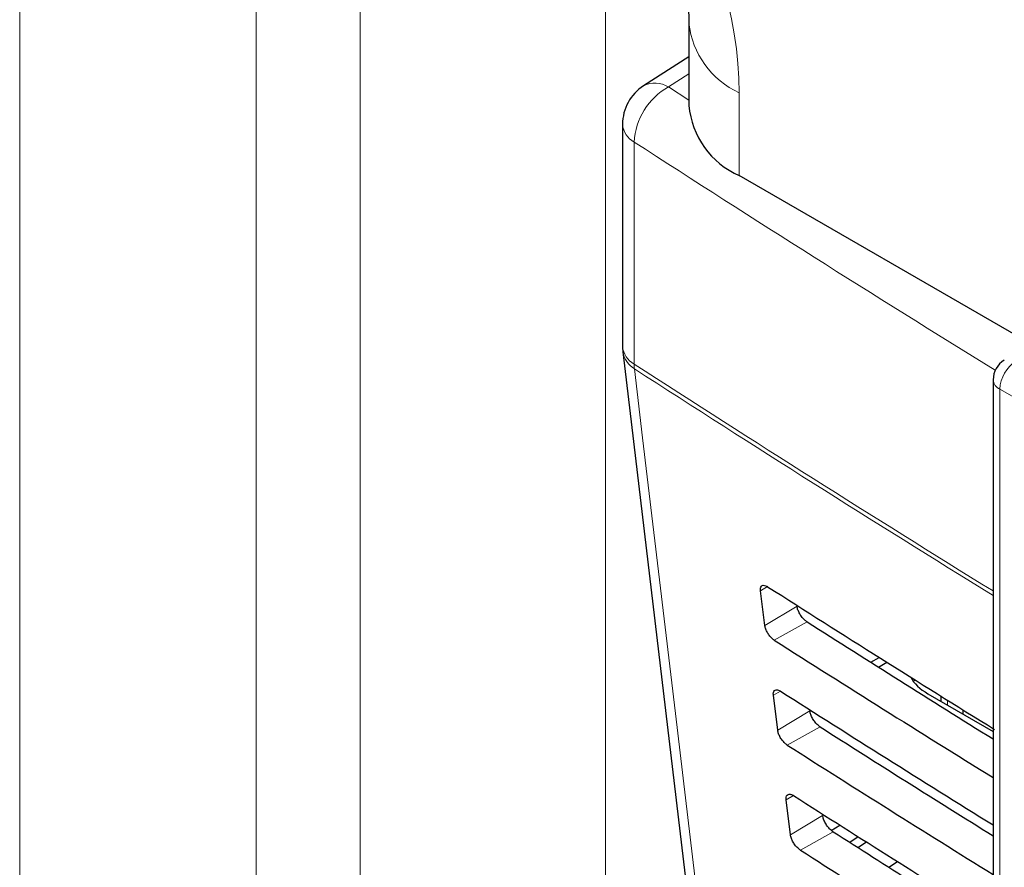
# Paper-space layout 'Blatt4' of a CAD drawing. Header units: millimetres. Extents: x 5 to 418, y 2 to 292.
# Tile 39 of 117: x 113 to 120, y 187 to 193. Entities that reach past the tile are written whole.
import ezdxf

# ---------------------------------------------------------------- set-up
doc = ezdxf.new("R2010")
doc.units = ezdxf.units.MM

psp = doc.layouts.new('Blatt4')

# ---------------------------------------------------------------- linework, layer by layer
at = {"color": 7, "linetype": 'Continuous', "lineweight": 18}
for p, q in [((115.3504, 154.9532), (115.3504, 195.5955)), ((112.8737, 154.5425), (112.8737, 195.2719)), ((114.594, 195.2459), (114.594, 154.5165)), ((117.1356, 194.5809), (117.1356, 154.8868)), ((117.7414, 192.75), (117.5922, 192.6543)), ((117.5922, 192.6543), (117.7414, 192.5578)), ((118.1076, 192.6123), (118.1076, 192.0097)), ((117.3434, 192.254), (117.3434, 190.6391)), ((127.4324, 186.1676), (120.0037, 190.4561)), ((120.0037, 190.4561), (120.0037, 179.0697)), ((118.3132, 189.0199), (118.2632, 188.9901)), ((118.5284, 188.8764), (118.2943, 188.7364)), ((118.6013, 188.7631), (118.3627, 188.6302)), ((118.4077, 188.2599), (118.3564, 188.2292)), ((119.622, 188.1942), (119.622, 188.1586)), ((118.6216, 188.1156), (118.3874, 187.9756)), ((118.6963, 187.9995), (118.4576, 187.8665)), ((118.5022, 187.4998), (118.4495, 187.4684)), ((118.7147, 187.3547), (118.4806, 187.2147)), ((118.7912, 187.2359), (118.5526, 187.1029))]:
    psp.add_line(p, q, dxfattribs=at)
at = {"color": 7, "linetype": 'Continuous', "lineweight": 25}
for p, q in [((117.7414, 193.1225), (117.7414, 192.52)), ((117.7414, 192.8738), (117.4123, 192.6627)), ((117.2589, 192.3821), (117.2589, 190.7672)), ((129.3521, 185.5184), (118.1076, 192.0097)), ((117.2614, 190.7281), (118.3238, 181.7791)), ((119.9549, 190.5242), (119.9549, 179.1377)), ((118.2943, 188.7364), (118.2632, 188.9901)), ((119.0651, 188.469), (119.1266, 188.5045)), ((119.1211, 188.4337), (119.1827, 188.4692)), ((119.3737, 188.3313), (119.3883, 188.3402)), ((118.3874, 187.9756), (118.3564, 188.2292)), ((119.4807, 188.2401), (119.9549, 187.9664)), ((119.5732, 188.2247), (119.5732, 188.1867)), ((119.7349, 188.1239), (119.7349, 188.0934)), ((118.4806, 187.2147), (118.4495, 187.4684)), ((118.7775, 187.2466), (118.8397, 187.285)), ((118.9733, 187.2003), (118.9115, 187.1593)), ((118.9698, 187.1223), (119.0338, 187.162)), ((119.1952, 186.9795), (119.2597, 187.0194))]:
    psp.add_line(p, q, dxfattribs=at)
at = {"color": 7, "linetype": 'Continuous', "lineweight": 18, "flags": 128}
psp.add_lwpolyline([(117.3456, 190.6041), (117.4051, 190.1028), (117.6431, 188.0975), (118.4077, 181.6552)], dxfattribs=at)
at = {"color": 7, "linetype": 'Continuous', "lineweight": 18}
for centre, radius, start, end in [((118.3732, 193.1898), 0.6357, 186.41038, 245.30004), ((117.4951, 192.506), 0.1772, 56.77998, 117.85389), ((117.8314, 192.2282), 0.4886, 119.30617, 176.97381), ((117.4185, 192.3955), 0.1602, 184.8044, 242.06831), ((196.9924, 315.3354), 146.6048, 237.092099, 238.30656), ((117.4185, 190.7806), 0.1602, 184.8044, 242.06831), ((117.434, 190.7551), 0.1749, 188.95214, 239.66299), ((196.9869, 313.7119), 146.5947, 237.092077, 238.299676), ((117.6138, 190.6385), 0.2704, 179.88151, 187.31028), ((196.9869, 313.6735), 146.5906, 237.092074, 238.298696), ((120.2596, 190.4445), 0.2561, 122.60548, 177.39452), ((120.0369, 190.5315), 0.0823, 185.07867, 246.24147)]:
    psp.add_arc(centre, radius, start, end, dxfattribs=at)
at = {"color": 7, "linetype": 'Continuous', "lineweight": 25}
for centre, radius, start, end in [((117.5922, 192.3821), 0.3333, 122.66568, 180), ((118.3577, 192.5756), 0.6187, 185.1618, 246.15834), ((117.5922, 190.7672), 0.3333, 180, 186.76944), ((120.1216, 190.5242), 0.1667, 120.87094, 180)]:
    psp.add_arc(centre, radius, start, end, dxfattribs=at)
at = {"color": 7, "linetype": 'Continuous', "lineweight": 18}
psp.add_ellipse((116.2774, 193.6411), major_axis=(-1.329, 2.1524), ratio=0.584594, start_param=3.89967, end_param=5.45692, dxfattribs=at)
at = {"color": 7, "linetype": 'Continuous', "lineweight": 25}
for centre, major_axis, ratio, start_param, end_param in [((241.998, 256.0605), (166.8622, 2.5676), 0.587275, 3.868493, 3.883113), ((241.4488, 250.5875), (165.682, -2.4613), 0.567125, 3.885601, 3.897695), ((241.4482, 250.5872), (166.0182, -2.4663), 0.567125, 3.885702, 3.899882), ((119.8342, 188.4371), (0.5, -0.0074), 0.567125, 3.439115, 3.935417), ((241.9977, 255.2438), (166.7284, 2.5656), 0.587275, 3.868453, 3.882164), ((241.449, 249.7711), (165.5482, -2.4593), 0.567125, 3.885561, 3.896821), ((241.4484, 249.7708), (165.8844, -2.4643), 0.567125, 3.885662, 3.899014), ((241.9975, 254.4271), (166.5946, 2.5635), 0.587275, 3.868413, 3.881303), ((241.4492, 248.9547), (165.4144, -2.4573), 0.567125, 3.88552, 3.895945), ((241.4486, 248.9544), (165.7506, -2.4623), 0.567125, 3.885622, 3.898143)]:
    psp.add_ellipse(centre, major_axis=major_axis, ratio=ratio, start_param=start_param, end_param=end_param, dxfattribs=at)
for points, knots in [([(116.5612, 195.0986), (116.5853, 195.0841), (116.6546, 195.0424), (116.7858, 194.9449), (116.9501, 194.7955), (117.1166, 194.6123), (117.2758, 194.4017), (117.4193, 194.1723), (117.5402, 193.9346), (117.6339, 193.6998), (117.6983, 193.4795), (117.733, 193.2898), (117.7411, 193.1778), (117.7414, 193.1295), (117.7414, 193.1225)], [0, 0, 0, 0, 0.050295, 0.144286, 0.239781, 0.3368, 0.434538, 0.531988, 0.628225, 0.722647, 0.814856, 0.904729, 0.986212, 1, 1, 1, 1]), ([(118.2632, 188.9901), (118.263, 188.993), (118.262, 189.0033), (118.2649, 189.0177), (118.2749, 189.0285), (118.2904, 189.0304), (118.3046, 189.0252), (118.3128, 189.0202), (118.3143, 189.0193)], [0, 0, 0, 0, 0.085053, 0.301991, 0.519612, 0.736769, 0.952234, 1, 1, 1, 1]), ([(118.6013, 188.7631), (118.5983, 188.7652), (118.5881, 188.7721), (118.5706, 188.789), (118.5515, 188.8147), (118.5369, 188.8428), (118.5303, 188.8636), (118.5288, 188.8741), (118.5284, 188.8764)], [0, 0, 0, 0, 0.0901461, 0.3022678, 0.513764, 0.7257054, 0.9392596, 1, 1, 1, 1]), ([(118.3627, 188.6302), (118.3601, 188.6319), (118.3508, 188.6382), (118.3346, 188.6536), (118.3165, 188.6776), (118.3027, 188.7039), (118.2962, 188.7238), (118.2946, 188.734), (118.2943, 188.7364)], [0, 0, 0, 0, 0.081983, 0.294147, 0.505651, 0.717552, 0.931033, 1, 1, 1, 1]), ([(118.3564, 188.2292), (118.3561, 188.2323), (118.3552, 188.243), (118.3582, 188.2578), (118.3686, 188.2687), (118.3845, 188.2705), (118.3991, 188.2652), (118.4074, 188.2601), (118.4088, 188.2592)], [0, 0, 0, 0, 0.088537, 0.305494, 0.523121, 0.740262, 0.955696, 1, 1, 1, 1]), ([(118.6963, 187.9995), (118.6931, 188.0017), (118.6825, 188.0089), (118.6645, 188.0264), (118.645, 188.0528), (118.6301, 188.0815), (118.6234, 188.1027), (118.6219, 188.1133), (118.6216, 188.1156)], [0, 0, 0, 0, 0.093114, 0.305221, 0.516715, 0.728672, 0.942253, 1, 1, 1, 1]), ([(118.4576, 187.8665), (118.4548, 187.8684), (118.4452, 187.8749), (118.4285, 187.891), (118.41, 187.9156), (118.3958, 187.9426), (118.3893, 187.9629), (118.3878, 187.9732), (118.3874, 187.9756)], [0, 0, 0, 0, 0.085359, 0.297505, 0.509006, 0.720923, 0.934434, 1, 1, 1, 1]), ([(118.4495, 187.4684), (118.4493, 187.4717), (118.4483, 187.4827), (118.4516, 187.498), (118.4622, 187.509), (118.4787, 187.5107), (118.4936, 187.5051), (118.5019, 187.5), (118.5033, 187.4992)], [0, 0, 0, 0, 0.091841, 0.308817, 0.526449, 0.743575, 0.95898, 1, 1, 1, 1]), ([(118.7912, 187.2359), (118.7878, 187.2382), (118.777, 187.2456), (118.7584, 187.2637), (118.7384, 187.2908), (118.7233, 187.3202), (118.7166, 187.3418), (118.7151, 187.3525), (118.7147, 187.3547)], [0, 0, 0, 0, 0.0959399, 0.3080339, 0.5195263, 0.7314979, 0.9451049, 1, 1, 1, 1]), ([(118.5526, 187.1029), (118.5496, 187.1049), (118.5396, 187.1117), (118.5224, 187.1283), (118.5035, 187.1536), (118.489, 187.1813), (118.4825, 187.202), (118.4809, 187.2124), (118.4806, 187.2147)], [0, 0, 0, 0, 0.088564, 0.300693, 0.512191, 0.724124, 0.937664, 1, 1, 1, 1])]:
    psp.add_open_spline(points, degree=3, knots=knots, dxfattribs=at)

doc.saveas('drawing.dxf')
